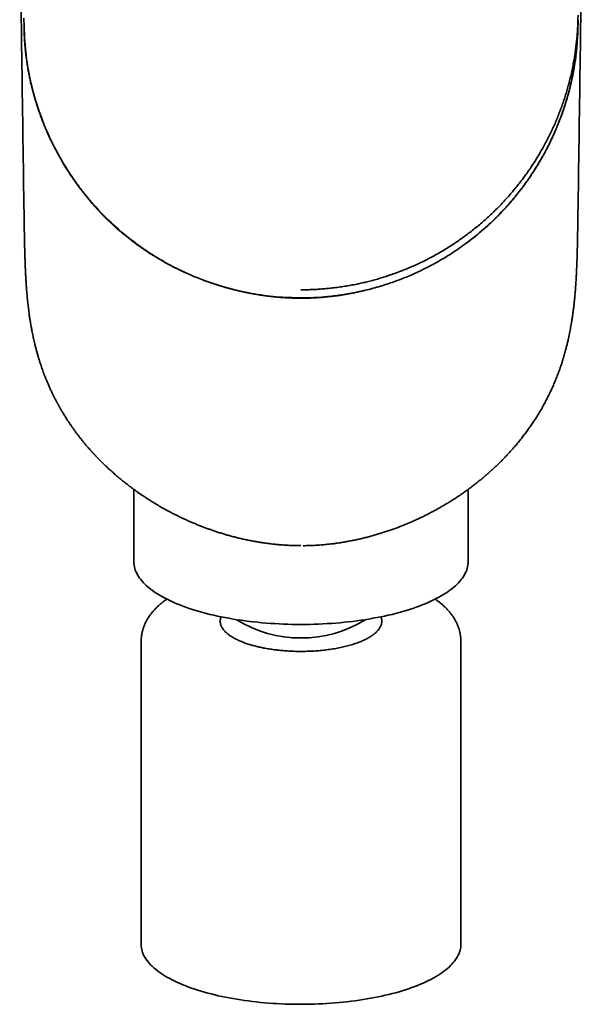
# Model space of a CAD drawing. Header units: millimetres. Extents: x 8 to 595, y 12 to 475.
# Tile 4 of 18: x 292 to 330, y 97 to 165. Entities that reach past the tile are written whole.
import ezdxf

# ---------------------------------------------------------------- set-up
doc = ezdxf.new("R2010")
doc.units = ezdxf.units.MM

msp = doc.modelspace()

# ---------------------------------------------------------------- linework, layer by layer
at = {"color": 7, "linetype": 'Continuous', "lineweight": 35}
for p, q in [((330.064, 164.649), (330.065, 164.7)), ((291.944, 164.072), (291.945, 163.987)), ((299.5, 132.391), (299.5, 127.406)), ((322.5, 127.406), (322.5, 132.391)), ((300, 121.933), (300, 101.071)), ((322, 101.071), (322, 121.933))]:
    msp.add_line(p, q, dxfattribs=at)
at = {"color": 7, "linetype": 'Continuous', "lineweight": 35, "flags": 128}
for points in [[(291.944, 164.053), (291.939, 164.373), (291.934, 164.687)], [(299.5, 127.406), (299.504, 127.293), (299.516, 127.18), (299.536, 127.068), (299.563, 126.956), (299.598, 126.844), (299.642, 126.732), (299.693, 126.621), (299.751, 126.51), (299.818, 126.4), (299.892, 126.291), (299.974, 126.182), (300.063, 126.075), (300.16, 125.968), (300.264, 125.862), (300.375, 125.757), (300.494, 125.654), (300.62, 125.551), (300.754, 125.45), (300.894, 125.35), (301.041, 125.252), (301.195, 125.155), (301.355, 125.06), (301.523, 124.966), (301.696, 124.874), (301.877, 124.783), (302.063, 124.695), (302.255, 124.608), (302.454, 124.523), (302.658, 124.44), (302.868, 124.36), (303.084, 124.281), (303.305, 124.204), (303.531, 124.13), (303.763, 124.058), (303.999, 123.988), (304.241, 123.921), (304.486, 123.856), (304.737, 123.793), (304.991, 123.733), (305.25, 123.675), (305.513, 123.62), (305.779, 123.567), (306.049, 123.518), (306.323, 123.47), (306.599, 123.426), (306.879, 123.384), (307.161, 123.345), (307.446, 123.309), (307.734, 123.275), (308.024, 123.245), (308.315, 123.217), (308.609, 123.192), (308.904, 123.17), (309.201, 123.151), (309.499, 123.135), (309.798, 123.122), (310.098, 123.111), (310.398, 123.104), (310.699, 123.099), (311, 123.098)], [(311, 123.098), (311.301, 123.099), (311.602, 123.104), (311.902, 123.111), (312.202, 123.122), (312.501, 123.135), (312.799, 123.151), (313.096, 123.17), (313.391, 123.192), (313.685, 123.217), (313.977, 123.245), (314.266, 123.275), (314.554, 123.309), (314.839, 123.345), (315.121, 123.384), (315.401, 123.426), (315.678, 123.47), (315.951, 123.518), (316.221, 123.567), (316.487, 123.62), (316.75, 123.675), (317.009, 123.733), (317.263, 123.793), (317.514, 123.856), (317.76, 123.921), (318.001, 123.988), (318.237, 124.058), (318.469, 124.13), (318.695, 124.204), (318.916, 124.281), (319.132, 124.36), (319.342, 124.44), (319.546, 124.523), (319.745, 124.608), (319.937, 124.695), (320.124, 124.783), (320.304, 124.874), (320.478, 124.966), (320.645, 125.06), (320.805, 125.155), (320.959, 125.252), (321.106, 125.35), (321.247, 125.45), (321.38, 125.551), (321.506, 125.654), (321.625, 125.757), (321.736, 125.862), (321.84, 125.968), (321.937, 126.075), (322.027, 126.182), (322.108, 126.291), (322.182, 126.4), (322.249, 126.51), (322.308, 126.621), (322.358, 126.732), (322.402, 126.844), (322.437, 126.956), (322.465, 127.068), (322.484, 127.18), (322.496, 127.293), (322.5, 127.406)], [(316.476, 122.966), (316.455, 122.923), (316.432, 122.881), (316.406, 122.839), (316.379, 122.797), (316.348, 122.756), (316.316, 122.715), (316.281, 122.674), (316.244, 122.633), (316.205, 122.592), (316.163, 122.552), (316.12, 122.512), (316.074, 122.473), (316.026, 122.434), (315.976, 122.395), (315.923, 122.357), (315.869, 122.319), (315.812, 122.281), (315.754, 122.244), (315.693, 122.208), (315.631, 122.172), (315.566, 122.136), (315.5, 122.101), (315.431, 122.066), (315.361, 122.032), (315.289, 121.999), (315.215, 121.966), (315.139, 121.934), (315.061, 121.902), (314.982, 121.871), (314.901, 121.84), (314.818, 121.81), (314.734, 121.781), (314.648, 121.752), (314.561, 121.725), (314.472, 121.697), (314.381, 121.671), (314.289, 121.645), (314.196, 121.62), (314.101, 121.596), (314.005, 121.572), (313.908, 121.549), (313.81, 121.527), (313.71, 121.505), (313.609, 121.485), (313.507, 121.465), (313.404, 121.446), (313.3, 121.428), (313.195, 121.41), (313.089, 121.394), (312.982, 121.378), (312.874, 121.363), (312.765, 121.349), (312.656, 121.336), (312.546, 121.323), (312.435, 121.312), (312.324, 121.301), (312.212, 121.291), (312.1, 121.282), (311.987, 121.274), (311.874, 121.267), (311.76, 121.261), (311.646, 121.255), (311.532, 121.251), (311.417, 121.247), (311.303, 121.244), (311.188, 121.243), (311.073, 121.242), (310.958, 121.241), (310.843, 121.242), (310.728, 121.244), (310.614, 121.246), (310.499, 121.25), (310.385, 121.254), (310.271, 121.259), (310.157, 121.265), (310.044, 121.272)], [(300, 101.071), (300, 101.047), (300.006, 100.939), (300.019, 100.832), (300.039, 100.724), (300.067, 100.617), (300.103, 100.51), (300.146, 100.403), (300.196, 100.297), (300.254, 100.191), (300.319, 100.086), (300.392, 99.982), (300.472, 99.878), (300.559, 99.775), (300.653, 99.673), (300.754, 99.572), (300.862, 99.472), (300.977, 99.373), (301.1, 99.276), (301.228, 99.179), (301.364, 99.084), (301.506, 98.99), (301.655, 98.898), (301.81, 98.807), (301.971, 98.718), (302.139, 98.63), (302.313, 98.544), (302.492, 98.459), (302.678, 98.377), (302.869, 98.296), (303.066, 98.217), (303.268, 98.141), (303.475, 98.066), (303.688, 97.993), (303.905, 97.922), (304.128, 97.854), (304.355, 97.788), (304.587, 97.724), (304.823, 97.662), (305.063, 97.602), (305.308, 97.545), (305.556, 97.491), (305.808, 97.439), (306.064, 97.389), (306.323, 97.342), (306.585, 97.297), (306.85, 97.255), (307.118, 97.216), (307.389, 97.179), (307.662, 97.145), (307.938, 97.114), (308.215, 97.085), (308.495, 97.059), (308.776, 97.036), (309.059, 97.015), (309.343, 96.998), (309.628, 96.983), (309.914, 96.971), (310.201, 96.962), (310.489, 96.955), (310.777, 96.952)], [(310.777, 96.952), (311.065, 96.951), (311.353, 96.953), (311.64, 96.958), (311.927, 96.965), (312.214, 96.976), (312.5, 96.989), (312.785, 97.005), (313.068, 97.024), (313.35, 97.046), (313.631, 97.07), (313.909, 97.097), (314.186, 97.127), (314.461, 97.16), (314.733, 97.195), (315.002, 97.233), (315.269, 97.274), (315.533, 97.317), (315.794, 97.363), (316.051, 97.411), (316.305, 97.462), (316.556, 97.515), (316.802, 97.571), (317.045, 97.629), (317.284, 97.689), (317.518, 97.752), (317.748, 97.817), (317.973, 97.884), (318.193, 97.954), (318.408, 98.025), (318.619, 98.099), (318.824, 98.175), (319.023, 98.252), (319.218, 98.332), (319.406, 98.414), (319.589, 98.497), (319.766, 98.582), (319.937, 98.669), (320.102, 98.757), (320.26, 98.847), (320.413, 98.939), (320.558, 99.032), (320.698, 99.126), (320.83, 99.222), (320.956, 99.319), (321.075, 99.417), (321.187, 99.517), (321.292, 99.617), (321.39, 99.719), (321.481, 99.821), (321.565, 99.924), (321.642, 100.028), (321.711, 100.133), (321.773, 100.238), (321.827, 100.344), (321.875, 100.451), (321.914, 100.557), (321.946, 100.665), (321.971, 100.772), (321.988, 100.88), (321.998, 100.988), (322, 101.071)]]:
    msp.add_lwpolyline(points, dxfattribs=at)
at = {"color": 7, "linetype": 'Continuous', "lineweight": 35}
msp.add_arc((311, 130.65), 8.485, 238.23828, 301.76172, dxfattribs=at)
for points, knots in [([(291.642, 172.587), (291.69, 169.129), (291.784, 162.255), (291.884, 155.381), (291.934, 151.964)], [0, 0, 0, 0, 0.502993, 1, 1, 1, 1]), ([(330.067, 151.964), (330.116, 155.381), (330.216, 162.255), (330.31, 169.129), (330.358, 172.587)], [0, 0, 0, 0, 0.497007, 1, 1, 1, 1]), ([(291.936, 164.823), (291.936, 164.823), (291.936, 164.818), (291.936, 164.81), (291.936, 164.8), (291.936, 164.791), (291.936, 164.784), (291.936, 164.778), (291.936, 164.772), (291.936, 164.767), (291.936, 164.761), (291.936, 164.754), (291.936, 164.744), (291.936, 164.732), (291.936, 164.718), (291.936, 164.703), (291.936, 164.692), (291.936, 164.687)], [0, 0, 0, 0, 0.009182, 0.091534, 0.176704, 0.232334, 0.283458, 0.330078, 0.372192, 0.409801, 0.449361, 0.50189, 0.574864, 0.663756, 0.768564, 0.889289, 1, 1, 1, 1]), ([(311, 146.132), (311.121, 146.133), (311.363, 146.134), (311.725, 146.145), (312.088, 146.162), (312.45, 146.186), (312.811, 146.217), (313.193, 146.258), (313.595, 146.308), (314.017, 146.371), (314.438, 146.443), (314.835, 146.521), (315.209, 146.602), (315.56, 146.685), (315.91, 146.774), (316.257, 146.87), (316.603, 146.973), (316.966, 147.089), (317.347, 147.218), (317.744, 147.364), (318.138, 147.517), (318.53, 147.681), (318.92, 147.853), (319.307, 148.036), (319.69, 148.226), (320.068, 148.425), (320.438, 148.631), (320.802, 148.843), (321.157, 149.062), (321.507, 149.288), (321.854, 149.522), (322.197, 149.765), (322.536, 150.017), (322.868, 150.275), (323.194, 150.541), (323.512, 150.811), (323.821, 151.086), (324.122, 151.366), (324.417, 151.651), (324.7, 151.937), (324.971, 152.224), (325.232, 152.51), (325.487, 152.802), (325.735, 153.098), (325.976, 153.398), (326.207, 153.698), (326.427, 153.995), (326.637, 154.29), (326.841, 154.588), (327.039, 154.89), (327.238, 155.206), (327.438, 155.539), (327.638, 155.887), (327.83, 156.238), (328.014, 156.593), (328.19, 156.951), (328.359, 157.313), (328.52, 157.677), (328.671, 158.039), (328.811, 158.396), (328.943, 158.75), (329.066, 159.106), (329.183, 159.464), (329.293, 159.824), (329.401, 160.207), (329.507, 160.614), (329.609, 161.045), (329.7, 161.477), (329.778, 161.896), (329.845, 162.301), (329.9, 162.691), (329.948, 163.082), (329.988, 163.473), (330.019, 163.866), (330.043, 164.258), (330.059, 164.652), (330.062, 164.914), (330.064, 165.045)], [0, 0, 0, 0, 0.0116661, 0.0233323, 0.0349987, 0.0466653, 0.058332, 0.0699989, 0.0837492, 0.0974995, 0.1112497, 0.1249996, 0.1366662, 0.1483327, 0.1599993, 0.1716662, 0.1833333, 0.1950006, 0.2087514, 0.2225022, 0.2362528, 0.2500028, 0.2640021, 0.278001, 0.2919999, 0.3059991, 0.3199987, 0.3337487, 0.3474989, 0.3612492, 0.3749993, 0.388999, 0.4029985, 0.4169982, 0.4309984, 0.444999, 0.4587499, 0.472501, 0.4862519, 0.5000025, 0.513069, 0.5261351, 0.5392011, 0.5522673, 0.5653336, 0.5784001, 0.5907203, 0.6030405, 0.6153606, 0.6276806, 0.6400002, 0.6537496, 0.6674991, 0.6812487, 0.6949986, 0.7087488, 0.7224991, 0.7362494, 0.7499995, 0.763066, 0.7761323, 0.7891986, 0.802265, 0.8153315, 0.8283981, 0.8437983, 0.8591985, 0.8745988, 0.8899989, 0.9037491, 0.9174992, 0.9312494, 0.9449995, 0.9587497, 0.9724998, 0.98625, 1, 1, 1, 1]), ([(330.054, 163.999), (330.057, 164.124), (330.063, 164.318), (330.064, 164.521), (330.064, 164.609), (330.064, 164.637), (330.064, 164.655), (330.064, 164.664)], [0, 0, 0, 0, 0.562054, 0.876217, 0.917516, 0.95887, 1, 1, 1, 1]), ([(291.945, 163.994), (291.945, 163.986), (291.946, 163.961), (291.947, 163.92), (291.948, 163.873), (291.95, 163.832), (291.951, 163.797), (291.952, 163.766), (291.953, 163.742), (291.954, 163.725), (291.955, 163.713), (291.955, 163.702), (291.956, 163.689), (291.956, 163.672), (291.957, 163.652), (291.958, 163.627), (291.96, 163.596), (291.962, 163.558), (291.964, 163.516), (291.967, 163.462), (291.971, 163.396), (291.976, 163.322), (291.981, 163.248), (291.986, 163.175), (291.993, 163.075), (292.003, 162.949), (292.017, 162.798), (292.031, 162.653), (292.053, 162.451), (292.072, 162.284), (292.09, 162.15), (292.095, 162.107), (292.101, 162.065), (292.106, 162.024), (292.112, 161.984), (292.117, 161.948), (292.122, 161.916), (292.125, 161.889), (292.129, 161.867), (292.131, 161.85), (292.133, 161.837), (292.135, 161.824), (292.137, 161.808), (292.141, 161.786), (292.145, 161.758), (292.15, 161.725), (292.156, 161.684), (292.163, 161.637), (292.172, 161.586), (292.18, 161.533), (292.189, 161.479), (292.203, 161.399), (292.221, 161.294), (292.246, 161.153), (292.275, 161), (292.308, 160.837), (292.342, 160.673), (292.376, 160.513), (292.411, 160.359), (292.439, 160.239), (292.46, 160.152), (292.474, 160.097), (292.487, 160.042), (292.5, 159.989), (292.513, 159.941), (292.524, 159.897), (292.534, 159.859), (292.542, 159.827), (292.549, 159.802), (292.554, 159.781), (292.561, 159.756), (292.569, 159.727), (292.578, 159.69), (292.591, 159.644), (292.606, 159.588), (292.625, 159.521), (292.646, 159.447), (292.669, 159.366), (292.694, 159.278), (292.723, 159.182), (292.754, 159.08), (292.788, 158.971), (292.824, 158.855), (292.864, 158.732), (292.903, 158.613), (292.942, 158.497), (292.981, 158.387), (293.021, 158.273), (293.063, 158.156), (293.11, 158.027), (293.162, 157.888), (293.219, 157.742), (293.276, 157.597), (293.333, 157.455), (293.391, 157.314), (293.448, 157.179), (293.504, 157.049), (293.562, 156.917), (293.622, 156.783), (293.684, 156.648), (293.743, 156.521), (293.8, 156.402), (293.846, 156.306), (293.882, 156.233), (293.907, 156.182), (293.929, 156.138), (293.946, 156.104), (293.958, 156.079), (293.967, 156.062), (293.974, 156.047), (293.981, 156.034), (293.987, 156.023), (293.994, 156.009), (294.003, 155.991), (294.014, 155.968), (294.029, 155.94), (294.05, 155.898), (294.079, 155.841), (294.112, 155.778), (294.143, 155.72), (294.172, 155.665), (294.202, 155.61), (294.231, 155.555), (294.259, 155.503), (294.284, 155.457), (294.307, 155.416), (294.325, 155.383), (294.339, 155.359), (294.349, 155.341), (294.357, 155.326), (294.363, 155.314), (294.368, 155.307), (294.371, 155.3), (294.375, 155.294), (294.38, 155.285), (294.386, 155.274), (294.395, 155.257), (294.408, 155.234), (294.426, 155.202), (294.447, 155.165), (294.472, 155.122), (294.5, 155.074), (294.537, 155.009), (294.583, 154.93), (294.636, 154.841), (294.702, 154.731), (294.78, 154.603), (294.869, 154.46), (294.949, 154.333), (295.021, 154.222), (295.083, 154.126), (295.146, 154.032), (295.21, 153.936), (295.277, 153.837), (295.347, 153.735), (295.418, 153.632), (295.491, 153.529), (295.566, 153.425), (295.632, 153.334), (295.689, 153.255), (295.737, 153.191), (295.784, 153.129), (295.828, 153.07), (295.868, 153.017), (295.904, 152.97), (295.935, 152.93), (295.962, 152.895), (295.984, 152.867), (296.001, 152.845), (296.014, 152.828), (296.025, 152.814), (296.037, 152.798), (296.053, 152.778), (296.071, 152.756), (296.09, 152.731), (296.117, 152.697), (296.15, 152.656), (296.19, 152.606), (296.239, 152.546), (296.296, 152.475), (296.363, 152.394), (296.436, 152.306), (296.506, 152.223), (296.572, 152.146), (296.631, 152.077), (296.688, 152.012), (296.742, 151.951), (296.791, 151.896), (296.835, 151.846), (296.871, 151.807), (296.899, 151.776), (296.919, 151.753), (296.937, 151.733), (296.953, 151.716), (296.966, 151.702), (296.976, 151.69), (296.985, 151.681), (296.995, 151.67), (297.008, 151.656), (297.025, 151.638), (297.046, 151.615), (297.072, 151.587), (297.101, 151.555), (297.134, 151.521), (297.168, 151.484), (297.202, 151.449), (297.25, 151.398), (297.313, 151.333), (297.388, 151.256), (297.461, 151.182), (297.531, 151.111), (297.601, 151.041), (297.671, 150.973), (297.741, 150.905), (297.811, 150.837), (297.88, 150.771), (297.935, 150.719), (297.976, 150.681), (298.003, 150.656), (298.029, 150.632), (298.051, 150.612), (298.068, 150.596), (298.08, 150.585), (298.09, 150.576), (298.102, 150.565), (298.118, 150.551), (298.138, 150.532), (298.164, 150.508), (298.194, 150.481), (298.227, 150.451), (298.291, 150.394), (298.38, 150.315), (298.494, 150.216), (298.602, 150.123), (298.681, 150.057), (298.732, 150.014), (298.757, 149.994), (298.781, 149.974), (298.803, 149.956), (298.821, 149.941), (298.834, 149.93), (298.843, 149.922), (298.853, 149.914), (298.866, 149.904), (298.884, 149.889), (298.907, 149.87), (298.937, 149.846), (298.973, 149.817), (299.014, 149.784), (299.059, 149.748), (299.105, 149.711), (299.209, 149.629), (299.325, 149.54), (299.452, 149.444), (299.532, 149.384), (299.612, 149.324), (299.691, 149.266), (299.775, 149.205), (299.861, 149.144), (299.946, 149.084), (300.025, 149.029), (300.086, 148.987), (300.131, 148.956), (300.16, 148.936), (300.184, 148.919), (300.205, 148.905), (300.224, 148.892), (300.25, 148.875), (300.285, 148.851), (300.33, 148.821), (300.382, 148.787), (300.439, 148.749), (300.504, 148.707), (300.574, 148.661), (300.654, 148.61), (300.744, 148.553), (300.844, 148.49), (300.951, 148.424), (301.062, 148.356), (301.25, 148.244), (301.515, 148.091), (301.858, 147.901), (302.117, 147.764), (302.29, 147.676), (302.374, 147.633), (302.458, 147.591), (302.542, 147.55), (302.626, 147.509), (302.709, 147.469), (302.791, 147.43), (302.87, 147.393), (302.945, 147.358), (303.013, 147.327), (303.073, 147.299), (303.127, 147.275), (303.174, 147.254), (303.213, 147.236), (303.245, 147.222), (303.264, 147.214), (303.272, 147.21)], [0, 0, 0, 0, 0.001137, 0.00368, 0.005932, 0.007893, 0.009564, 0.011109, 0.012278, 0.013072, 0.013566, 0.014027, 0.014656, 0.015455, 0.016423, 0.017559, 0.019115, 0.020905, 0.022931, 0.02519, 0.028768, 0.032369, 0.035917, 0.039412, 0.042853, 0.050342, 0.057564, 0.064519, 0.071309, 0.08665, 0.088673, 0.0907, 0.09273, 0.094763, 0.096739, 0.098492, 0.100015, 0.101306, 0.102365, 0.103194, 0.103792, 0.104282, 0.105085, 0.106145, 0.107462, 0.109035, 0.111022, 0.113309, 0.115853, 0.118447, 0.121064, 0.123703, 0.130011, 0.136444, 0.144264, 0.15226, 0.160354, 0.168203, 0.175768, 0.183049, 0.185832, 0.188571, 0.191267, 0.193917, 0.19635, 0.198467, 0.200413, 0.201984, 0.20318, 0.204127, 0.205181, 0.206758, 0.208558, 0.21058, 0.213588, 0.216931, 0.220606, 0.224616, 0.229052, 0.233837, 0.23897, 0.244453, 0.250286, 0.25647, 0.263005, 0.268375, 0.273962, 0.279766, 0.285787, 0.291837, 0.299559, 0.307054, 0.314321, 0.321855, 0.329127, 0.336136, 0.342883, 0.349365, 0.356832, 0.363912, 0.370604, 0.376906, 0.382818, 0.385854, 0.38855, 0.390892, 0.39288, 0.393949, 0.394877, 0.395665, 0.396314, 0.396886, 0.397553, 0.398504, 0.399739, 0.401257, 0.402985, 0.406541, 0.410297, 0.413103, 0.416012, 0.419024, 0.42209, 0.424943, 0.427376, 0.429587, 0.431576, 0.432644, 0.433636, 0.434489, 0.435094, 0.435489, 0.435732, 0.436092, 0.43657, 0.437165, 0.437878, 0.439283, 0.440997, 0.44302, 0.445353, 0.447995, 0.450948, 0.455963, 0.460893, 0.465712, 0.47404, 0.482013, 0.48963, 0.495217, 0.500595, 0.505832, 0.511234, 0.516841, 0.522652, 0.528669, 0.534457, 0.540425, 0.546573, 0.550281, 0.554052, 0.557782, 0.561185, 0.564301, 0.567057, 0.569452, 0.571487, 0.57316, 0.574472, 0.575422, 0.576087, 0.577058, 0.578233, 0.579561, 0.581043, 0.582678, 0.58545, 0.588422, 0.591592, 0.596151, 0.601067, 0.606341, 0.611973, 0.616204, 0.620547, 0.624601, 0.628299, 0.631792, 0.634895, 0.637607, 0.639204, 0.640627, 0.641874, 0.642946, 0.643842, 0.644559, 0.64509, 0.645704, 0.646564, 0.647715, 0.64916, 0.650896, 0.652926, 0.655193, 0.657508, 0.659788, 0.662032, 0.667228, 0.672219, 0.677005, 0.681601, 0.686097, 0.690593, 0.695091, 0.699589, 0.704068, 0.708318, 0.710062, 0.711753, 0.713391, 0.714924, 0.715891, 0.716627, 0.717157, 0.717791, 0.718806, 0.720103, 0.721683, 0.723546, 0.725689, 0.727915, 0.735248, 0.742182, 0.748719, 0.754884, 0.756377, 0.757847, 0.759294, 0.760681, 0.761779, 0.762547, 0.762986, 0.763468, 0.764238, 0.765298, 0.766648, 0.768431, 0.770551, 0.773008, 0.775709, 0.778421, 0.781132, 0.793908, 0.798469, 0.803029, 0.807588, 0.812145, 0.816584, 0.821767, 0.826544, 0.830914, 0.834879, 0.836767, 0.838379, 0.839694, 0.840738, 0.84178, 0.842893, 0.845051, 0.847533, 0.850352, 0.85351, 0.857004, 0.860836, 0.865003, 0.869976, 0.875355, 0.881139, 0.887148, 0.893154, 0.911005, 0.928817, 0.946588, 0.950847, 0.955102, 0.959355, 0.963606, 0.967853, 0.972086, 0.9761, 0.980175, 0.983896, 0.987262, 0.990274, 0.992933, 0.995239, 0.997192, 0.998792, 1, 1, 1, 1]), ([(291.946, 164), (291.989, 163.332), (292.072, 162.042), (292.433, 160.197), (292.918, 158.52), (293.503, 157.017), (294.148, 155.687), (294.821, 154.528), (295.491, 153.533), (296.133, 152.691), (296.699, 152.023), (297.178, 151.504), (297.489, 151.186), (297.679, 151), (297.765, 150.917), (297.846, 150.839), (297.922, 150.767), (297.993, 150.7), (298.534, 150.198), (299.148, 149.687), (299.841, 149.18), (300.059, 149.024), (300.279, 148.872), (300.502, 148.723), (300.727, 148.576), (301.013, 148.396), (301.443, 148.137), (301.895, 147.884), (302.315, 147.665), (302.625, 147.51), (302.966, 147.347), (303.34, 147.178), (303.745, 147.006), (304.59, 146.671), (305.863, 146.25), (307.578, 145.859), (309.285, 145.618), (310.429, 145.587), (311, 145.572)], [0, 0, 0, 0, 0.071292, 0.137835, 0.199527, 0.256287, 0.308046, 0.354757, 0.396392, 0.432928, 0.464347, 0.486781, 0.505596, 0.509926, 0.514008, 0.517842, 0.521427, 0.524764, 0.527854, 0.59676, 0.605783, 0.614805, 0.623825, 0.632844, 0.64186, 0.650875, 0.666924, 0.692283, 0.702802, 0.714352, 0.726932, 0.740539, 0.755171, 0.770827, 0.830818, 0.887751, 0.94399, 1, 1, 1, 1]), ([(311, 145.572), (311.181, 145.574), (311.585, 145.577), (312.257, 145.61), (313.058, 145.678), (313.949, 145.796), (314.754, 145.944), (315.425, 146.094), (315.952, 146.228), (316.455, 146.372), (316.934, 146.522), (317.388, 146.678), (317.971, 146.893), (318.743, 147.211), (319.757, 147.693), (320.635, 148.181), (321.339, 148.62), (321.84, 148.954), (322.354, 149.321), (322.878, 149.723), (323.41, 150.161), (324.024, 150.707), (324.693, 151.36), (325.389, 152.118), (326.036, 152.902), (326.809, 153.949), (327.359, 154.827), (327.729, 155.494), (327.828, 155.678), (327.925, 155.864), (328.02, 156.05), (328.114, 156.237), (328.204, 156.425), (328.293, 156.613), (328.391, 156.826), (328.512, 157.101), (328.668, 157.473), (328.852, 157.942), (329.028, 158.43), (329.169, 158.861), (329.274, 159.204), (329.358, 159.495), (329.432, 159.767), (329.497, 160.018), (329.645, 160.63), (329.831, 161.576), (329.994, 162.827), (330.035, 163.623), (330.054, 163.999)], [0, 0, 0, 0, 0.017715, 0.039713, 0.066011, 0.096631, 0.12799, 0.146539, 0.164421, 0.181634, 0.198175, 0.214042, 0.229234, 0.259786, 0.297101, 0.341195, 0.36038, 0.380615, 0.401899, 0.424233, 0.447615, 0.472046, 0.508084, 0.543353, 0.577847, 0.613112, 0.67836, 0.68568, 0.692998, 0.700315, 0.70763, 0.714944, 0.722256, 0.729567, 0.736782, 0.746981, 0.761167, 0.779333, 0.800204, 0.815951, 0.827445, 0.838167, 0.848119, 0.857301, 0.865714, 0.915022, 0.959777, 1, 1, 1, 1]), ([(322.468, 149.413), (322.474, 149.418), (322.527, 149.457), (322.626, 149.532), (322.765, 149.638), (322.893, 149.739), (323.012, 149.834), (323.099, 149.904), (323.163, 149.957), (323.203, 149.989), (323.239, 150.019), (323.272, 150.046), (323.3, 150.07), (323.324, 150.09), (323.344, 150.107), (323.363, 150.123), (323.384, 150.141), (323.411, 150.163), (323.443, 150.19), (323.48, 150.223), (323.524, 150.26), (323.571, 150.301), (323.621, 150.344), (323.674, 150.391), (323.73, 150.441), (323.788, 150.493), (323.844, 150.543), (323.898, 150.591), (323.95, 150.639), (324.002, 150.687), (324.054, 150.735), (324.099, 150.778), (324.137, 150.814), (324.167, 150.841), (324.192, 150.866), (324.213, 150.886), (324.228, 150.9), (324.239, 150.911), (324.249, 150.92), (324.261, 150.932), (324.276, 150.946), (324.296, 150.965), (324.321, 150.989), (324.352, 151.02), (324.388, 151.055), (324.426, 151.093), (324.467, 151.133), (324.506, 151.172), (324.561, 151.227), (324.628, 151.295), (324.707, 151.375), (324.779, 151.451), (324.842, 151.517), (324.895, 151.573), (324.938, 151.618), (324.976, 151.659), (325.007, 151.692), (325.032, 151.72), (325.054, 151.744), (325.077, 151.769), (325.102, 151.796), (325.13, 151.827), (325.161, 151.861), (325.195, 151.899), (325.233, 151.942), (325.283, 151.997), (325.342, 152.065), (325.411, 152.144), (325.479, 152.223), (325.547, 152.302), (325.613, 152.381), (325.672, 152.451), (325.722, 152.512), (325.763, 152.562), (325.8, 152.608), (325.831, 152.646), (325.855, 152.676), (325.873, 152.698), (325.887, 152.716), (325.899, 152.731), (325.911, 152.746), (325.925, 152.763), (325.942, 152.785), (325.962, 152.811), (325.986, 152.842), (326.016, 152.879), (326.05, 152.923), (326.088, 152.972), (326.126, 153.021), (326.195, 153.112), (326.296, 153.246), (326.427, 153.424), (326.556, 153.606), (326.653, 153.745), (326.719, 153.84), (326.754, 153.891), (326.788, 153.942), (326.822, 153.993), (326.856, 154.044), (326.886, 154.089), (326.911, 154.127), (326.931, 154.157), (326.949, 154.184), (326.963, 154.206), (326.975, 154.225), (326.985, 154.24), (326.992, 154.251), (327, 154.263), (327.011, 154.28), (327.026, 154.303), (327.045, 154.333), (327.074, 154.378), (327.113, 154.439), (327.161, 154.517), (327.214, 154.601), (327.267, 154.688), (327.321, 154.778), (327.376, 154.87), (327.433, 154.966), (327.493, 155.069), (327.555, 155.176), (327.618, 155.289), (327.682, 155.403), (327.761, 155.548), (327.854, 155.721), (327.958, 155.921), (328.056, 156.115), (328.149, 156.304), (328.222, 156.457), (328.277, 156.574), (328.315, 156.656), (328.352, 156.737), (328.387, 156.814), (328.419, 156.885), (328.445, 156.944), (328.466, 156.992), (328.483, 157.03), (328.498, 157.066), (328.512, 157.098), (328.525, 157.128), (328.537, 157.155), (328.546, 157.176), (328.552, 157.19), (328.556, 157.199), (328.559, 157.207), (328.562, 157.215), (328.567, 157.225), (328.573, 157.241), (328.582, 157.262), (328.594, 157.29), (328.609, 157.326), (328.628, 157.371), (328.65, 157.425), (328.675, 157.486), (328.702, 157.554), (328.733, 157.63), (328.765, 157.713), (328.799, 157.801), (328.835, 157.893), (328.871, 157.989), (328.908, 158.091), (328.948, 158.198), (328.987, 158.309), (329.032, 158.438), (329.082, 158.583), (329.134, 158.74), (329.183, 158.891), (329.228, 159.035), (329.27, 159.173), (329.309, 159.303), (329.343, 159.422), (329.374, 159.53), (329.4, 159.627), (329.425, 159.719), (329.448, 159.806), (329.47, 159.887), (329.489, 159.963), (329.507, 160.033), (329.522, 160.095), (329.535, 160.149), (329.547, 160.194), (329.556, 160.235), (329.565, 160.271), (329.573, 160.304), (329.581, 160.339), (329.59, 160.377), (329.6, 160.421), (329.611, 160.473), (329.624, 160.531), (329.639, 160.596), (329.654, 160.667), (329.67, 160.742), (329.687, 160.823), (329.704, 160.908), (329.722, 160.998), (329.74, 161.094), (329.763, 161.214), (329.788, 161.356), (329.816, 161.518), (329.842, 161.681), (329.867, 161.845), (329.891, 162.008), (329.921, 162.234), (329.951, 162.483), (329.97, 162.677), (329.977, 162.754)], [0, 0, 0, 0, 0.001414, 0.01219, 0.022999, 0.033628, 0.042417, 0.051077, 0.054444, 0.057679, 0.060588, 0.063165, 0.065454, 0.067398, 0.068997, 0.070331, 0.072007, 0.074145, 0.076749, 0.079809, 0.083332, 0.087317, 0.091496, 0.095527, 0.100583, 0.105386, 0.109935, 0.114526, 0.118832, 0.12312, 0.12754, 0.132092, 0.134699, 0.13731, 0.139557, 0.141346, 0.142679, 0.14341, 0.144191, 0.14522, 0.146495, 0.148016, 0.150316, 0.153017, 0.15612, 0.159616, 0.163183, 0.166663, 0.170056, 0.177516, 0.184516, 0.191055, 0.197133, 0.201516, 0.205432, 0.208878, 0.211854, 0.213901, 0.215905, 0.218006, 0.220249, 0.222823, 0.225695, 0.228907, 0.232459, 0.236352, 0.242821, 0.249387, 0.255922, 0.262428, 0.268902, 0.275347, 0.279584, 0.283771, 0.28752, 0.290727, 0.292867, 0.294672, 0.296142, 0.297278, 0.298316, 0.299681, 0.301407, 0.303492, 0.305937, 0.308742, 0.3125, 0.316413, 0.320321, 0.324225, 0.338127, 0.351968, 0.36592, 0.380268, 0.384093, 0.387944, 0.391823, 0.39573, 0.399664, 0.403442, 0.406029, 0.408321, 0.410318, 0.412019, 0.413425, 0.414536, 0.415351, 0.415995, 0.417335, 0.419108, 0.421315, 0.423957, 0.429319, 0.435147, 0.441439, 0.448195, 0.45462, 0.461415, 0.468581, 0.476118, 0.484025, 0.492303, 0.50077, 0.50911, 0.523932, 0.538314, 0.552254, 0.565753, 0.578809, 0.58475, 0.590595, 0.59634, 0.601781, 0.606799, 0.611396, 0.614254, 0.61692, 0.619395, 0.621679, 0.623771, 0.625672, 0.627267, 0.628134, 0.62873, 0.629171, 0.62974, 0.630451, 0.631303, 0.632929, 0.634905, 0.63723, 0.640474, 0.644219, 0.648465, 0.653211, 0.658459, 0.664207, 0.670455, 0.676622, 0.683208, 0.690215, 0.697642, 0.70537, 0.71294, 0.72413, 0.73484, 0.745071, 0.754823, 0.764096, 0.772891, 0.781209, 0.788095, 0.794616, 0.800771, 0.806562, 0.811988, 0.81705, 0.821743, 0.825996, 0.829413, 0.83245, 0.835107, 0.837407, 0.839622, 0.841824, 0.844224, 0.847222, 0.850641, 0.854483, 0.858746, 0.863431, 0.868538, 0.873741, 0.879319, 0.885273, 0.891602, 0.898308, 0.908866, 0.919519, 0.930177, 0.940839, 0.951504, 0.962174, 0.984999, 1, 1, 1, 1]), ([(291.933, 151.964), (291.934, 151.909), (291.937, 151.735), (291.941, 151.444), (291.946, 151.094), (291.951, 150.751), (291.956, 150.415), (291.962, 150.086), (291.968, 149.764), (291.974, 149.445), (291.981, 149.128), (291.989, 148.814), (291.997, 148.508), (292.007, 148.209), (292.017, 147.918), (292.028, 147.635), (292.041, 147.36), (292.054, 147.092), (292.069, 146.833), (292.085, 146.581), (292.102, 146.338), (292.119, 146.106), (292.137, 145.887), (292.156, 145.68), (292.175, 145.479), (292.195, 145.286), (292.215, 145.097), (292.237, 144.912), (292.259, 144.731), (292.282, 144.559), (292.304, 144.394), (292.327, 144.238), (292.348, 144.1), (292.367, 143.979), (292.384, 143.874), (292.401, 143.773), (292.418, 143.673), (292.436, 143.574), (292.469, 143.391), (292.521, 143.122), (292.596, 142.769), (292.668, 142.455), (292.737, 142.179), (292.8, 141.94), (292.866, 141.702), (292.927, 141.493), (292.983, 141.31), (293.033, 141.152), (293.086, 140.988), (293.143, 140.82), (293.203, 140.646), (293.268, 140.468), (293.336, 140.285), (293.409, 140.097), (293.487, 139.905), (293.556, 139.738), (293.617, 139.597), (293.667, 139.484), (293.718, 139.369), (293.771, 139.253), (293.824, 139.138), (293.877, 139.028), (293.927, 138.924), (293.975, 138.827), (294.02, 138.737), (294.063, 138.652), (294.103, 138.574), (294.141, 138.503), (294.175, 138.438), (294.206, 138.38), (294.234, 138.327), (294.257, 138.285), (294.275, 138.252), (294.289, 138.226), (294.301, 138.204), (294.312, 138.185), (294.321, 138.168), (294.331, 138.151), (294.343, 138.13), (294.357, 138.103), (294.375, 138.073), (294.399, 138.029), (294.432, 137.972), (294.474, 137.898), (294.522, 137.817), (294.574, 137.728), (294.632, 137.632), (294.694, 137.529), (294.762, 137.42), (294.835, 137.304), (294.92, 137.172), (295.016, 137.025), (295.125, 136.865), (295.239, 136.7), (295.358, 136.531), (295.484, 136.358), (295.612, 136.186), (295.744, 136.013), (295.88, 135.841), (296.02, 135.667), (296.167, 135.49), (296.288, 135.348), (296.378, 135.244), (296.434, 135.179), (296.485, 135.122), (296.531, 135.07), (296.572, 135.024), (296.608, 134.985), (296.638, 134.952), (296.662, 134.925), (296.681, 134.905), (296.696, 134.889), (296.709, 134.875), (296.722, 134.86), (296.741, 134.84), (296.765, 134.814), (296.795, 134.781), (296.831, 134.743), (296.871, 134.701), (296.928, 134.64), (297.002, 134.563), (297.105, 134.458), (297.222, 134.338), (297.357, 134.205), (297.499, 134.067), (297.648, 133.925), (297.818, 133.767), (298.011, 133.593), (298.227, 133.402), (298.404, 133.252), (298.538, 133.14), (298.627, 133.067), (298.717, 132.993), (298.808, 132.92), (298.891, 132.854), (298.964, 132.797), (299.025, 132.749), (299.081, 132.705), (299.132, 132.666), (299.177, 132.632), (299.216, 132.603), (299.249, 132.577), (299.277, 132.556), (299.301, 132.538), (299.32, 132.524), (299.334, 132.513), (299.346, 132.505), (299.36, 132.494), (299.38, 132.479), (299.405, 132.461), (299.432, 132.441), (299.462, 132.419), (299.495, 132.395), (299.534, 132.366), (299.578, 132.334), (299.628, 132.298), (299.685, 132.258), (299.747, 132.213), (299.815, 132.165), (299.889, 132.114), (299.97, 132.058), (300.056, 131.999), (300.149, 131.937), (300.252, 131.868), (300.366, 131.792), (300.493, 131.711), (300.627, 131.625), (300.77, 131.536), (300.921, 131.443), (301.08, 131.347), (301.243, 131.251), (301.409, 131.155), (301.578, 131.06), (301.755, 130.963), (301.939, 130.863), (302.131, 130.763), (302.327, 130.662), (302.527, 130.563), (302.732, 130.463), (302.944, 130.363), (303.164, 130.263), (303.39, 130.163), (303.625, 130.063), (303.867, 129.963), (304.107, 129.867), (304.346, 129.775), (304.583, 129.687), (304.826, 129.601), (305.075, 129.516), (305.331, 129.432), (305.593, 129.35), (305.861, 129.27), (306.136, 129.193), (306.417, 129.118), (306.704, 129.046), (306.998, 128.977), (307.297, 128.912), (307.6, 128.852), (307.908, 128.795), (308.221, 128.743), (308.53, 128.697), (308.832, 128.657), (309.128, 128.623), (309.428, 128.593), (309.734, 128.568), (310.044, 128.549), (310.359, 128.534), (310.678, 128.525), (310.892, 128.523), (311, 128.523)], [0, 0, 0, 0, 0.0048, 0.015211, 0.025416, 0.035416, 0.045209, 0.054794, 0.064173, 0.073343, 0.082724, 0.091876, 0.100805, 0.10951, 0.117992, 0.12625, 0.134282, 0.142087, 0.149663, 0.15701, 0.164126, 0.17101, 0.177287, 0.183356, 0.189217, 0.19487, 0.200314, 0.205859, 0.211168, 0.216239, 0.221072, 0.225666, 0.230021, 0.233273, 0.236377, 0.239338, 0.242262, 0.245187, 0.248115, 0.25859, 0.269093, 0.279621, 0.286798, 0.293986, 0.301184, 0.308398, 0.313058, 0.317891, 0.322897, 0.328076, 0.333427, 0.338951, 0.344647, 0.350516, 0.356557, 0.36277, 0.366332, 0.369949, 0.373619, 0.377344, 0.381083, 0.384646, 0.38801, 0.391166, 0.394122, 0.396879, 0.399437, 0.401795, 0.403917, 0.405847, 0.407584, 0.409129, 0.410052, 0.41089, 0.41164, 0.412278, 0.4128, 0.413288, 0.414022, 0.414931, 0.415955, 0.41706, 0.419276, 0.421758, 0.424506, 0.427519, 0.430799, 0.434279, 0.438015, 0.442008, 0.446256, 0.45172, 0.457372, 0.463212, 0.469239, 0.475453, 0.481855, 0.488062, 0.494434, 0.500973, 0.507676, 0.514545, 0.517255, 0.519737, 0.521986, 0.524003, 0.525788, 0.527341, 0.528661, 0.529667, 0.530478, 0.531094, 0.531575, 0.532155, 0.53288, 0.533954, 0.535251, 0.536771, 0.53851, 0.540339, 0.544043, 0.547891, 0.553171, 0.558701, 0.564481, 0.570487, 0.576616, 0.584813, 0.593204, 0.601788, 0.605117, 0.608474, 0.611859, 0.615272, 0.618662, 0.621127, 0.623393, 0.625459, 0.627325, 0.628992, 0.630386, 0.631602, 0.632638, 0.633502, 0.634183, 0.634691, 0.635071, 0.635442, 0.636272, 0.637236, 0.638178, 0.63922, 0.640407, 0.641801, 0.643402, 0.64521, 0.647226, 0.649449, 0.651879, 0.654516, 0.65736, 0.660411, 0.663669, 0.667134, 0.671261, 0.675647, 0.680292, 0.685197, 0.690362, 0.695786, 0.701469, 0.706906, 0.712561, 0.718435, 0.724526, 0.730835, 0.737362, 0.743795, 0.750427, 0.757258, 0.764288, 0.771516, 0.778943, 0.786568, 0.794393, 0.801588, 0.808944, 0.816461, 0.824139, 0.831978, 0.839979, 0.848143, 0.856451, 0.864921, 0.873553, 0.882348, 0.891305, 0.900261, 0.909374, 0.918644, 0.928072, 0.936623, 0.945299, 0.954101, 0.963029, 0.972083, 0.981263, 0.990569, 1, 1, 1, 1]), ([(312.827, 128.613), (312.874, 128.617), (313.026, 128.633), (313.292, 128.666), (313.624, 128.712), (313.961, 128.765), (314.294, 128.824), (314.622, 128.889), (314.946, 128.958), (315.264, 129.032), (315.578, 129.11), (315.886, 129.192), (316.19, 129.279), (316.486, 129.368), (316.777, 129.461), (317.06, 129.556), (317.339, 129.654), (317.64, 129.764), (317.961, 129.888), (318.301, 130.027), (318.633, 130.169), (318.957, 130.314), (319.272, 130.462), (319.577, 130.611), (319.872, 130.762), (320.161, 130.915), (320.443, 131.07), (320.72, 131.228), (320.992, 131.389), (321.256, 131.55), (321.512, 131.713), (321.761, 131.875), (322.003, 132.039), (322.247, 132.208), (322.492, 132.384), (322.737, 132.566), (322.973, 132.747), (323.202, 132.927), (323.42, 133.104), (323.629, 133.279), (323.83, 133.452), (324.022, 133.622), (324.208, 133.791), (324.388, 133.959), (324.562, 134.125), (324.728, 134.288), (324.888, 134.45), (325.044, 134.61), (325.197, 134.772), (325.374, 134.964), (325.575, 135.188), (325.796, 135.445), (326.01, 135.703), (326.218, 135.964), (326.418, 136.225), (326.612, 136.488), (326.798, 136.751), (326.986, 137.028), (327.175, 137.318), (327.363, 137.621), (327.542, 137.924), (327.713, 138.227), (327.874, 138.528), (328.026, 138.827), (328.171, 139.126), (328.309, 139.426), (328.442, 139.732), (328.57, 140.042), (328.692, 140.358), (328.808, 140.675), (328.918, 140.996), (329.021, 141.318), (329.118, 141.642), (329.19, 141.902), (329.242, 142.098), (329.276, 142.229), (329.309, 142.362), (329.342, 142.498), (329.375, 142.642), (329.409, 142.793), (329.444, 142.957), (329.481, 143.135), (329.519, 143.327), (329.557, 143.528), (329.594, 143.738), (329.63, 143.957), (329.665, 144.185), (329.7, 144.422), (329.733, 144.668), (329.765, 144.922), (329.795, 145.184), (329.823, 145.452), (329.849, 145.728), (329.874, 146.012), (329.896, 146.306), (329.918, 146.61), (329.937, 146.924), (329.954, 147.247), (329.97, 147.578), (329.983, 147.915), (329.995, 148.258), (330.006, 148.607), (330.015, 148.964), (330.024, 149.331), (330.031, 149.709), (330.039, 150.098), (330.045, 150.495), (330.051, 150.9), (330.057, 151.314), (330.062, 151.67), (330.066, 151.887), (330.067, 151.964)], [0, 0, 0, 0, 0.004322, 0.014099, 0.024742, 0.035267, 0.045675, 0.055967, 0.066143, 0.076203, 0.086147, 0.095976, 0.105689, 0.115287, 0.124602, 0.133807, 0.142903, 0.15189, 0.163374, 0.174675, 0.185795, 0.196733, 0.20749, 0.217878, 0.228091, 0.23813, 0.247994, 0.25788, 0.267584, 0.277107, 0.286449, 0.29561, 0.304591, 0.313391, 0.323013, 0.332409, 0.34158, 0.350527, 0.359247, 0.367593, 0.37572, 0.38363, 0.391321, 0.398945, 0.406342, 0.413511, 0.420465, 0.427339, 0.434174, 0.440967, 0.451501, 0.461937, 0.472275, 0.482514, 0.492655, 0.502697, 0.512639, 0.522481, 0.533582, 0.544552, 0.555391, 0.566097, 0.576671, 0.586926, 0.597105, 0.60729, 0.617481, 0.627884, 0.638291, 0.6487, 0.659111, 0.669522, 0.679932, 0.690339, 0.694492, 0.698645, 0.702802, 0.707113, 0.711652, 0.716417, 0.721408, 0.727158, 0.733181, 0.739474, 0.746038, 0.752871, 0.759972, 0.76734, 0.774972, 0.782869, 0.791027, 0.799293, 0.807809, 0.816576, 0.825594, 0.835031, 0.844724, 0.854671, 0.86487, 0.87532, 0.885826, 0.896569, 0.907551, 0.918778, 0.93049, 0.94246, 0.954687, 0.967169, 0.979906, 0.992897, 1, 1, 1, 1]), ([(304.212, 146.825), (304.223, 146.821), (304.248, 146.811), (304.284, 146.798), (304.319, 146.785), (304.347, 146.774), (304.368, 146.766), (304.385, 146.76), (304.401, 146.754), (304.421, 146.747), (304.447, 146.737), (304.48, 146.725), (304.517, 146.712), (304.557, 146.697), (304.598, 146.683), (304.638, 146.669), (304.719, 146.64), (304.839, 146.598), (304.957, 146.558), (305.034, 146.533), (305.07, 146.521), (305.105, 146.51), (305.14, 146.498), (305.171, 146.488), (305.199, 146.479), (305.219, 146.473), (305.233, 146.468), (305.243, 146.465), (305.254, 146.462), (305.267, 146.458), (305.285, 146.452), (305.307, 146.445), (305.334, 146.437), (305.423, 146.409), (305.532, 146.376), (305.659, 146.338), (305.744, 146.313), (305.824, 146.29), (305.886, 146.273), (305.929, 146.261), (305.955, 146.253), (305.98, 146.247), (306.003, 146.24), (306.025, 146.234), (306.043, 146.229), (306.061, 146.224), (306.08, 146.219), (306.104, 146.213), (306.135, 146.204), (306.172, 146.195), (306.211, 146.184), (306.262, 146.171), (306.322, 146.156), (306.393, 146.137), (306.462, 146.12), (306.529, 146.104), (306.588, 146.089), (306.638, 146.077), (306.681, 146.067), (306.716, 146.059), (306.742, 146.053), (306.761, 146.048), (306.778, 146.044), (306.798, 146.04), (306.822, 146.034), (306.856, 146.027), (306.898, 146.017), (306.952, 146.005), (307.009, 145.992), (307.079, 145.978), (307.155, 145.961), (307.235, 145.945), (307.308, 145.93), (307.376, 145.916), (307.43, 145.906), (307.471, 145.898), (307.5, 145.892), (307.526, 145.887), (307.545, 145.884), (307.559, 145.881), (307.572, 145.879), (307.588, 145.876), (307.609, 145.872), (307.637, 145.867), (307.669, 145.861), (307.708, 145.854), (307.751, 145.846), (307.843, 145.83), (307.981, 145.806), (308.122, 145.784), (308.219, 145.769), (308.271, 145.761), (308.319, 145.754), (308.362, 145.748), (308.395, 145.743), (308.42, 145.739), (308.434, 145.737), (308.444, 145.736), (308.452, 145.735), (308.465, 145.733), (308.485, 145.73), (308.513, 145.726), (308.546, 145.722), (308.584, 145.717), (308.626, 145.711), (308.678, 145.705), (308.739, 145.697), (308.81, 145.688), (308.887, 145.679), (308.97, 145.67), (309.06, 145.66), (309.161, 145.65), (309.277, 145.638), (309.375, 145.629), (309.447, 145.623), (309.491, 145.619), (309.535, 145.616), (309.578, 145.612), (309.618, 145.609), (309.651, 145.607), (309.678, 145.605), (309.697, 145.603), (309.711, 145.602), (309.724, 145.601), (309.741, 145.6), (309.765, 145.599), (309.798, 145.596), (309.841, 145.594), (309.891, 145.59), (309.949, 145.587), (310.014, 145.583), (310.087, 145.579), (310.167, 145.575), (310.252, 145.572), (310.34, 145.568), (310.429, 145.565), (310.517, 145.563), (310.646, 145.559), (310.815, 145.557), (311.009, 145.556), (311.187, 145.557), (311.349, 145.559), (311.482, 145.562), (311.582, 145.565), (311.648, 145.567), (311.707, 145.57), (311.759, 145.572), (311.805, 145.574), (311.844, 145.576), (311.876, 145.577), (311.902, 145.578), (311.922, 145.579), (311.94, 145.58), (311.959, 145.581), (311.983, 145.583), (312.013, 145.584), (312.049, 145.586), (312.091, 145.589), (312.14, 145.592), (312.194, 145.595), (312.252, 145.599), (312.368, 145.607), (312.535, 145.621), (312.753, 145.64), (312.974, 145.663), (313.209, 145.69), (313.457, 145.722), (313.709, 145.758), (313.965, 145.798), (314.225, 145.843), (314.489, 145.892), (314.757, 145.945), (315.028, 146.004), (315.232, 146.05), (315.345, 146.078), (315.367, 146.084)], [0, 0, 0, 0, 0.003194, 0.007085, 0.010382, 0.013051, 0.015093, 0.01633, 0.01783, 0.01972, 0.022001, 0.025225, 0.028919, 0.032694, 0.036498, 0.040331, 0.044193, 0.0592, 0.074184, 0.077504, 0.080808, 0.084096, 0.087368, 0.090463, 0.092993, 0.094941, 0.09617, 0.096955, 0.097778, 0.099019, 0.100676, 0.10275, 0.10524, 0.108146, 0.127583, 0.135478, 0.143387, 0.150935, 0.157807, 0.160323, 0.162735, 0.165043, 0.16723, 0.169185, 0.17089, 0.172346, 0.173959, 0.176127, 0.178988, 0.182526, 0.186208, 0.189768, 0.196406, 0.202574, 0.209304, 0.215371, 0.220771, 0.225277, 0.229137, 0.232354, 0.234928, 0.236218, 0.237607, 0.239385, 0.241602, 0.244311, 0.248389, 0.253233, 0.258717, 0.264076, 0.271978, 0.279249, 0.285761, 0.291807, 0.29762, 0.300281, 0.302892, 0.305357, 0.307155, 0.308206, 0.30912, 0.31054, 0.312468, 0.314904, 0.317847, 0.321298, 0.325256, 0.329466, 0.346034, 0.36217, 0.367153, 0.371912, 0.376176, 0.379944, 0.383216, 0.385159, 0.38644, 0.387091, 0.387734, 0.388533, 0.390552, 0.393169, 0.39601, 0.399327, 0.40312, 0.407387, 0.413087, 0.419388, 0.426214, 0.433563, 0.441436, 0.449831, 0.460571, 0.472058, 0.475822, 0.479661, 0.483573, 0.487533, 0.49107, 0.494004, 0.496334, 0.498062, 0.499187, 0.499961, 0.50159, 0.503451, 0.506541, 0.510294, 0.51471, 0.519787, 0.525526, 0.531926, 0.538987, 0.546636, 0.554388, 0.562148, 0.569918, 0.577697, 0.596071, 0.614499, 0.628718, 0.64297, 0.657248, 0.663611, 0.669386, 0.674574, 0.679175, 0.68319, 0.686619, 0.689461, 0.691717, 0.693386, 0.694791, 0.696364, 0.69845, 0.701066, 0.70421, 0.707955, 0.712249, 0.71709, 0.722262, 0.727447, 0.747928, 0.766362, 0.784936, 0.806649, 0.828603, 0.850968, 0.87376, 0.896979, 0.920626, 0.944704, 0.969159, 0.99382, 1, 1, 1, 1]), ([(311.16, 128.518), (311.231, 128.519), (311.425, 128.52), (311.743, 128.531), (312.112, 128.551), (312.473, 128.577), (312.711, 128.601), (312.827, 128.612)], [0, 0, 0, 0, 0.126944, 0.349026, 0.570291, 0.790723, 1, 1, 1, 1]), ([(301.763, 124.84), (301.739, 124.823), (301.687, 124.786), (301.608, 124.729), (301.527, 124.667), (301.447, 124.604), (301.37, 124.541), (301.295, 124.476), (301.221, 124.412), (301.15, 124.346), (301.081, 124.28), (301.014, 124.213), (300.949, 124.145), (300.886, 124.077), (300.825, 124.008), (300.767, 123.939), (300.711, 123.87), (300.657, 123.8), (300.605, 123.729), (300.556, 123.658), (300.508, 123.587), (300.463, 123.515), (300.42, 123.443), (300.379, 123.371), (300.34, 123.298), (300.304, 123.225), (300.269, 123.152), (300.237, 123.078), (300.206, 123.004), (300.178, 122.929), (300.152, 122.855), (300.128, 122.78), (300.106, 122.704), (300.086, 122.629), (300.068, 122.553), (300.052, 122.477), (300.039, 122.401), (300.027, 122.324), (300.017, 122.248), (300.01, 122.171), (300.004, 122.094), (300.001, 122.017), (300, 121.963), (300, 121.935), (300, 121.933)], [0, 0, 0, 0, 0.023849, 0.051915, 0.079898, 0.107777, 0.135534, 0.163146, 0.190596, 0.217862, 0.244928, 0.271777, 0.298395, 0.32477, 0.350891, 0.376753, 0.40235, 0.42768, 0.452745, 0.477547, 0.50209, 0.526382, 0.550429, 0.574241, 0.597828, 0.621201, 0.644373, 0.667354, 0.690157, 0.712796, 0.735283, 0.757631, 0.779854, 0.801963, 0.823972, 0.845895, 0.867743, 0.889529, 0.911266, 0.932967, 0.954644, 0.97631, 0.997976, 1, 1, 1, 1]), ([(322, 121.933), (322, 121.956), (322, 122.005), (321.997, 122.08), (321.992, 122.157), (321.984, 122.234), (321.975, 122.311), (321.964, 122.388), (321.95, 122.465), (321.935, 122.542), (321.917, 122.618), (321.897, 122.695), (321.875, 122.771), (321.851, 122.847), (321.824, 122.923), (321.796, 122.999), (321.765, 123.074), (321.732, 123.149), (321.697, 123.224), (321.66, 123.299), (321.62, 123.373), (321.578, 123.447), (321.534, 123.521), (321.487, 123.595), (321.438, 123.668), (321.386, 123.741), (321.333, 123.814), (321.276, 123.886), (321.217, 123.958), (321.156, 124.03), (321.092, 124.102), (321.026, 124.173), (320.957, 124.243), (320.885, 124.313), (320.811, 124.383), (320.734, 124.452), (320.655, 124.52), (320.573, 124.588), (320.489, 124.655), (320.403, 124.721), (320.319, 124.783), (320.263, 124.822), (320.237, 124.84)], [0, 0, 0, 0, 0.019659, 0.041364, 0.063103, 0.08489, 0.106737, 0.128656, 0.150662, 0.172767, 0.194984, 0.217329, 0.239813, 0.262452, 0.28526, 0.308252, 0.331441, 0.354844, 0.378474, 0.402348, 0.426478, 0.45088, 0.475567, 0.500553, 0.52585, 0.551468, 0.577417, 0.603705, 0.630337, 0.657315, 0.68464, 0.712309, 0.740314, 0.768644, 0.797286, 0.826223, 0.855433, 0.884893, 0.914576, 0.944457, 0.974506, 1, 1, 1, 1]), ([(310.044, 121.272), (309.983, 121.277), (309.862, 121.285), (309.682, 121.3), (309.503, 121.318), (309.326, 121.338), (309.149, 121.36), (308.972, 121.384), (308.796, 121.412), (308.623, 121.441), (308.452, 121.473), (308.286, 121.506), (308.125, 121.541), (307.968, 121.578), (307.815, 121.617), (307.665, 121.657), (307.518, 121.7), (307.373, 121.745), (307.231, 121.793), (307.093, 121.842), (306.96, 121.893), (306.833, 121.945), (306.712, 121.998), (306.596, 122.052), (306.486, 122.108), (306.38, 122.165), (306.279, 122.223), (306.182, 122.284), (306.09, 122.346), (306.004, 122.41), (305.923, 122.474), (305.849, 122.539), (305.782, 122.605), (305.721, 122.67), (305.666, 122.736), (305.617, 122.803), (305.573, 122.871), (305.535, 122.94), (305.503, 123.01), (305.478, 123.081), (305.459, 123.152), (305.446, 123.225), (305.44, 123.3), (305.442, 123.377), (305.451, 123.453), (305.468, 123.53), (305.484, 123.587), (305.497, 123.618), (305.5, 123.623)], [0, 0, 0, 0, 0.021551, 0.04312, 0.064694, 0.086263, 0.107814, 0.12999, 0.152186, 0.174389, 0.196585, 0.218761, 0.240312, 0.261881, 0.283456, 0.305024, 0.326575, 0.348752, 0.370948, 0.39315, 0.415346, 0.437523, 0.459074, 0.480642, 0.502217, 0.523786, 0.545337, 0.567513, 0.589709, 0.611912, 0.634108, 0.656284, 0.677835, 0.699404, 0.720978, 0.742547, 0.764098, 0.786275, 0.808471, 0.830673, 0.852869, 0.875046, 0.898937, 0.92286, 0.9468, 0.97074, 0.994664, 1, 1, 1, 1]), ([(316.501, 123.623), (316.508, 123.604), (316.524, 123.562), (316.541, 123.496), (316.554, 123.423), (316.56, 123.348), (316.558, 123.271), (316.55, 123.194), (316.533, 123.118), (316.509, 123.041), (316.487, 122.991), (316.476, 122.966)], [0, 0, 0, 0, 0.0864898, 0.1944102, 0.302236, 0.4183983, 0.5347183, 0.651118, 0.7675177, 0.8838377, 1, 1, 1, 1])]:
    msp.add_open_spline(points, degree=3, knots=knots, dxfattribs=at)

doc.saveas('drawing.dxf')
